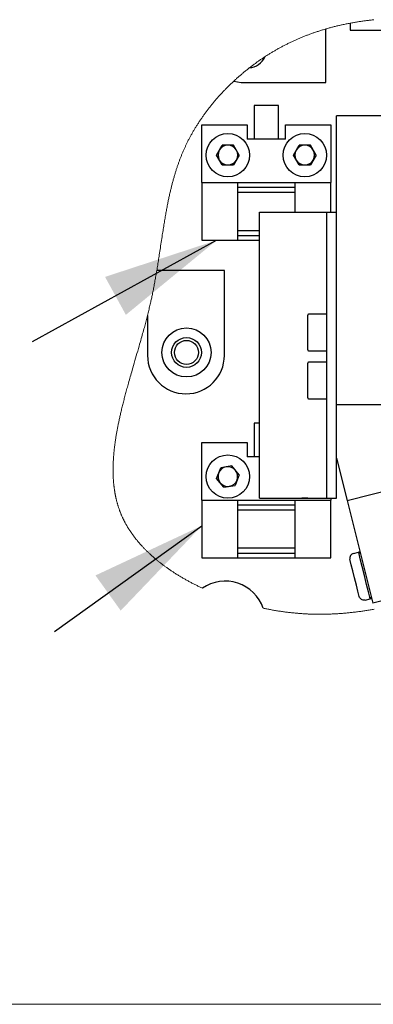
# Model space of a CAD drawing. Header units: millimetres. Extents: x 0 to 376, y -2 to 209.
# Tile 20 of 31: x 219 to 231, y 15 to 50. Entities that reach past the tile are written whole.
import ezdxf

# ---------------------------------------------------------------- set-up
doc = ezdxf.new("R2010")
doc.units = ezdxf.units.MM
doc.layers.add('SLD-0', color=7, linetype='Continuous')

msp = doc.modelspace()

# ---------------------------------------------------------------- linework, layer by layer
at = {"color": 7, "linetype": 'Continuous', "lineweight": 25}
for p, q in [((229.2377, 47.3463), (229.2377, 49.1994)), ((230.0711, 49.3971), (230.0711, 49.1613)), ((230.0711, 49.1613), (232.071, 49.1613)), ((226.0408, 47.3881), (226.3044, 47.3463)), ((226.3044, 47.3463), (229.2377, 47.3463)), ((226.7544, 46.5446), (226.7544, 45.3779)), ((227.5877, 46.5446), (226.7544, 46.5446)), ((227.5877, 45.3779), (227.5877, 46.5446)), ((229.6044, 36.1857), (229.6044, 46.1857)), ((231.6069, 46.1857), (229.6044, 46.1857)), ((224.9377, 45.8779), (226.5044, 45.8779)), ((224.9377, 43.8779), (224.9377, 45.8779)), ((226.5044, 45.8779), (226.5044, 45.3779)), ((227.8377, 45.8779), (229.4044, 45.8779)), ((227.8377, 45.3779), (227.8377, 45.8779)), ((229.4044, 45.8779), (229.4044, 43.8779)), ((227.8377, 45.3779), (226.5044, 45.3779)), ((225.4442, 44.8279), (225.6409, 45.1688)), ((226.0345, 45.1688), (225.6409, 45.1688)), ((226.2313, 44.8279), (226.0345, 45.1688)), ((228.1108, 44.8279), (228.3076, 45.1688)), ((228.7012, 45.1688), (228.3076, 45.1688)), ((228.8979, 44.8279), (228.7012, 45.1688)), ((225.6409, 44.4871), (225.4442, 44.8279)), ((226.2313, 44.8279), (226.0345, 44.4871)), ((228.3076, 44.4871), (228.1108, 44.8279)), ((228.8979, 44.8279), (228.7012, 44.4871)), ((225.6409, 44.4871), (226.0345, 44.4871)), ((228.3076, 44.4871), (228.7012, 44.4871)), ((224.9377, 43.8779), (226.171, 43.8779)), ((224.9377, 43.8779), (224.9377, 41.8779)), ((226.171, 43.8779), (226.171, 41.8779)), ((226.171, 43.8779), (228.1711, 43.8779)), ((228.1711, 43.7113), (226.171, 43.7113)), ((228.1711, 43.8779), (229.4044, 43.8779)), ((228.1711, 42.8523), (228.1711, 43.8779)), ((229.4044, 42.8523), (229.4044, 43.8779)), ((226.171, 43.5446), (228.1711, 43.5446)), ((226.9377, 32.9523), (226.9377, 42.8523)), ((226.9377, 42.8523), (227.6044, 42.8523)), ((227.6044, 42.8523), (228.9377, 42.8523)), ((228.9377, 42.8523), (229.271, 42.8523)), ((229.271, 42.8523), (229.6044, 42.8523)), ((229.271, 32.9523), (229.271, 42.8523)), ((226.9377, 42.2113), (226.171, 42.2113)), ((226.171, 42.0446), (226.9377, 42.0446)), ((224.9377, 41.8779), (226.171, 41.8779)), ((226.171, 41.8779), (226.9377, 41.8779)), ((225.7193, 40.8279), (223.3746, 40.8279)), ((225.7193, 37.8946), (225.7193, 40.8279)), ((223.0526, 39.275), (223.0526, 37.8946)), ((228.6044, 38.7461), (228.6044, 39.2857)), ((229.271, 39.319), (228.6377, 39.319)), ((228.6044, 38.0857), (228.6044, 38.7461)), ((228.6377, 38.0523), (229.271, 38.0523)), ((228.6044, 37.0722), (228.6044, 37.619)), ((229.271, 37.6523), (228.6377, 37.6523)), ((228.6044, 36.419), (228.6044, 37.0722)), ((228.6377, 36.3857), (229.271, 36.3857)), ((229.6044, 34.3391), (229.6044, 36.1857)), ((243.23, 36.1857), (229.6044, 36.1857)), ((229.9714, 32.871), (243.23, 36.1857)), ((226.7544, 35.5446), (226.7544, 34.3779)), ((226.9377, 35.5446), (226.7544, 35.5446)), ((224.9377, 34.8779), (226.5044, 34.8779)), ((224.9377, 32.8779), (224.9377, 34.8779)), ((226.5044, 34.8779), (226.5044, 34.3779)), ((226.9377, 34.3779), (226.5044, 34.3779)), ((229.6044, 32.9523), (229.6044, 34.3391)), ((229.6044, 34.3391), (229.9714, 32.871)), ((225.4491, 33.6322), (225.5894, 33.9999)), ((225.978, 34.0623), (225.5894, 33.9999)), ((226.2263, 33.757), (225.978, 34.0623)), ((225.6975, 33.3269), (225.4491, 33.6322)), ((226.2263, 33.757), (226.086, 33.3893)), ((225.6975, 33.3269), (226.086, 33.3893)), ((224.9377, 32.8779), (226.171, 32.8779)), ((224.9377, 32.8779), (224.9377, 30.8779)), ((226.171, 32.8779), (226.171, 30.8779)), ((226.171, 32.8779), (228.1711, 32.8779)), ((226.9377, 32.9523), (227.6044, 32.9523)), ((227.6044, 32.9523), (228.9377, 32.9523)), ((228.1711, 30.8779), (228.1711, 32.8779)), ((228.1711, 32.8779), (229.4044, 32.8779)), ((228.9377, 32.9523), (229.271, 32.9523)), ((229.271, 32.9523), (229.6044, 32.9523)), ((229.4044, 32.9523), (229.4044, 32.8779)), ((229.4044, 30.8779), (229.4044, 32.8779)), ((229.9714, 32.871), (230.8607, 29.3138)), ((245.4128, 32.9518), (230.8607, 29.3138)), ((228.1711, 32.7113), (226.171, 32.7113)), ((226.171, 32.5446), (228.1711, 32.5446)), ((228.1711, 31.2113), (226.171, 31.2113)), ((226.171, 31.0446), (228.1711, 31.0446)), ((230.1897, 31.0358), (230.3675, 31.0803)), ((230.3675, 31.0803), (230.4041, 31.0894)), ((230.4282, 31.0439), (230.3675, 31.0803)), ((230.4133, 31.0528), (230.4041, 31.0894)), ((230.419, 31.0805), (230.4041, 31.0894)), ((224.9377, 30.8779), (226.171, 30.8779)), ((226.171, 30.8779), (228.1711, 30.8779)), ((228.1711, 30.8779), (229.4044, 30.8779)), ((230.5939, 29.4189), (230.7718, 29.4634)), ((230.8081, 29.524), (230.7718, 29.4634)), ((230.7718, 29.4634), (230.8084, 29.4725)), ((230.8084, 29.4725), (230.7992, 29.5091)), ((230.8173, 29.4874), (230.8084, 29.4725))]:
    msp.add_line(p, q, dxfattribs=at)
at = {"color": 7, "linetype": 'Continuous', "lineweight": 18, "flags": 128}
for points in [[(230.9009, 49.5184), (230.8685, 49.5149), (230.8361, 49.5113), (230.8038, 49.5076), (230.7715, 49.5039), (230.7392, 49.5), (230.7069, 49.4961), (230.6753, 49.4921), (230.6436, 49.4881), (230.612, 49.4839), (230.5804, 49.4796), (230.5483, 49.4752), (230.5161, 49.4707), (230.4841, 49.4661), (230.452, 49.4613), (230.4199, 49.4565), (230.3885, 49.4517), (230.3571, 49.4468), (230.3257, 49.4417), (230.2943, 49.4366), (230.2623, 49.4313), (230.2304, 49.4258), (230.1985, 49.4203), (230.1666, 49.4147), (230.1347, 49.4089), (230.1029, 49.4031), (230.0711, 49.3971), (230.0371, 49.3906), (230.0032, 49.3841), (229.9694, 49.3773), (229.9355, 49.3705), (229.9018, 49.3636), (229.868, 49.3565), (229.8343, 49.3493), (229.8034, 49.3426), (229.7725, 49.3358), (229.7417, 49.3289), (229.7109, 49.3218), (229.6802, 49.3147), (229.6494, 49.3075), (229.6187, 49.3001), (229.5881, 49.2927), (229.5574, 49.2852), (229.5268, 49.2775), (229.4962, 49.2697), (229.4657, 49.2619), (229.4369, 49.2543), (229.4082, 49.2467), (229.3795, 49.239), (229.3508, 49.2312), (229.3221, 49.2233), (229.294, 49.2154), (229.2658, 49.2074), (229.2377, 49.1994), (229.2065, 49.1903), (229.1753, 49.1811), (229.1442, 49.1718), (229.1131, 49.1624), (229.0821, 49.1528), (229.0511, 49.1431), (229.0201, 49.1333), (228.9917, 49.1243), (228.9634, 49.1151), (228.9351, 49.1058), (228.9068, 49.0964), (228.8786, 49.0869), (228.8504, 49.0773), (228.8222, 49.0676), (228.794, 49.0578), (228.7659, 49.0479), (228.7379, 49.0379), (228.7098, 49.0277), (228.6818, 49.0175), (228.6554, 49.0078), (228.6291, 48.9979), (228.6028, 48.988), (228.5765, 48.978), (228.5502, 48.9679), (228.5224, 48.957), (228.4946, 48.9461), (228.4669, 48.935), (228.4392, 48.9239), (228.4115, 48.9126), (228.3839, 48.9012), (228.3579, 48.8904), (228.3319, 48.8795), (228.3059, 48.8685), (228.28, 48.8574), (228.2541, 48.8461), (228.2282, 48.8348), (228.2024, 48.8234), (228.1766, 48.8119), (228.1508, 48.8003), (228.1251, 48.7886), (228.0998, 48.777), (228.0746, 48.7653), (228.0495, 48.7535), (228.0243, 48.7416), (227.9972, 48.7286), (227.9701, 48.7156), (227.9431, 48.7024), (227.9161, 48.6891), (227.8891, 48.6757), (227.8622, 48.6622), (227.8369, 48.6493), (227.8116, 48.6364), (227.7863, 48.6233), (227.761, 48.6101), (227.7358, 48.5969), (227.7107, 48.5835), (227.6855, 48.57), (227.6604, 48.5564), (227.6354, 48.5427), (227.6104, 48.5289), (227.5858, 48.5153), (227.5613, 48.5016), (227.5369, 48.4877), (227.5124, 48.4738), (227.4876, 48.4595), (227.4628, 48.4451), (227.4381, 48.4306), (227.4134, 48.416), (227.3887, 48.4013), (227.3645, 48.3868), (227.3404, 48.3722), (227.3163, 48.3575), (227.2922, 48.3427), (227.2677, 48.3275), (227.2433, 48.3122), (227.2189, 48.2968), (227.1945, 48.2813), (227.1702, 48.2657), (227.1459, 48.25), (227.1217, 48.2342), (227.0968, 48.2179), (227.0719, 48.2014), (227.0471, 48.1848), (227.0223, 48.1682), (226.9976, 48.1514), (226.973, 48.1346), (226.9484, 48.1176), (226.9259, 48.102), (226.9034, 48.0863), (226.881, 48.0705), (226.8587, 48.0546), (226.8364, 48.0387), (226.8141, 48.0226), (226.7919, 48.0065), (226.7697, 47.9903), (226.7476, 47.9741), (226.7255, 47.9577), (226.7035, 47.9413), (226.6816, 47.9248), (226.6558, 47.9052), (226.63, 47.8856), (226.6044, 47.8658), (226.5788, 47.846), (226.5538, 47.8265), (226.529, 47.8069), (226.5042, 47.7872), (226.4795, 47.7674), (226.4549, 47.7475), (226.4304, 47.7275), (226.4059, 47.7074), (226.3835, 47.689), (226.3612, 47.6704), (226.339, 47.6517), (226.3168, 47.633), (226.2947, 47.6142), (226.2727, 47.5953), (226.2507, 47.5763), (226.2288, 47.5573), (226.207, 47.5382), (226.1852, 47.519), (226.1635, 47.4997), (226.1419, 47.4803), (226.1215, 47.462), (226.1012, 47.4436), (226.081, 47.4252), (226.0609, 47.4067), (226.0408, 47.3881), (226.0186, 47.3674), (225.9965, 47.3467), (225.9745, 47.3258), (225.9525, 47.3049), (225.9307, 47.2839), (225.9089, 47.2628), (225.8872, 47.2417), (225.8673, 47.2222), (225.8476, 47.2027), (225.8279, 47.1831), (225.8083, 47.1635), (225.7887, 47.1438), (225.7693, 47.124), (225.7489, 47.1031), (225.7286, 47.0823), (225.7084, 47.0613), (225.6883, 47.0403), (225.6683, 47.0192), (225.6483, 46.998), (225.6284, 46.9768), (225.6087, 46.9555), (225.588, 46.9331), (225.5675, 46.9106), (225.547, 46.8881), (225.5266, 46.8655), (225.5064, 46.8429), (225.4862, 46.8201), (225.4661, 46.7973), (225.4461, 46.7745), (225.4262, 46.7515), (225.4065, 46.7285), (225.3868, 46.7054), (225.3672, 46.6823), (225.3488, 46.6604), (225.3305, 46.6385), (225.3123, 46.6165), (225.2942, 46.5944), (225.2761, 46.5723), (225.2571, 46.5488), (225.2382, 46.5252), (225.2194, 46.5016), (225.2007, 46.4779), (225.182, 46.4541), (225.1635, 46.4303), (225.1462, 46.4078), (225.1289, 46.3852), (225.1118, 46.3626), (225.0947, 46.3399), (225.0777, 46.3172), (225.0608, 46.2944), (225.0441, 46.2716), (225.0274, 46.2487), (225.0108, 46.2258), (224.9943, 46.2028), (224.9782, 46.1802), (224.9622, 46.1575), (224.9463, 46.1348), (224.9305, 46.112), (224.9135, 46.0874), (224.8967, 46.0627), (224.8799, 46.0379), (224.8633, 46.0131), (224.8468, 45.9883), (224.8304, 45.9634), (224.8151, 45.9399), (224.7998, 45.9163), (224.7847, 45.8927), (224.7696, 45.869), (224.7547, 45.8453), (224.7399, 45.8216), (224.7252, 45.7978), (224.7106, 45.774), (224.6961, 45.7501), (224.6817, 45.7262), (224.6676, 45.7026), (224.6537, 45.6791), (224.6399, 45.6555), (224.6262, 45.6318), (224.6123, 45.6077), (224.5986, 45.5835), (224.5849, 45.5593), (224.5714, 45.5351), (224.558, 45.5108), (224.5449, 45.487), (224.532, 45.463), (224.5192, 45.4391), (224.5064, 45.4151), (224.4936, 45.3906), (224.4808, 45.3661), (224.4681, 45.3415), (224.4556, 45.3169), (224.4432, 45.2922), (224.4309, 45.2675), (224.4187, 45.2428), (224.4078, 45.2204), (224.397, 45.1979), (224.3862, 45.1754), (224.3756, 45.1529), (224.365, 45.1303), (224.3546, 45.1077), (224.3442, 45.0851), (224.3329, 45.0602), (224.3218, 45.0353), (224.3107, 45.0103), (224.2998, 44.9853), (224.2889, 44.9603), (224.2782, 44.9352), (224.2676, 44.9101), (224.2571, 44.885), (224.2467, 44.8598), (224.2364, 44.8346), (224.2264, 44.8099), (224.2165, 44.7851), (224.2066, 44.7602), (224.1969, 44.7354), (224.1872, 44.71), (224.1775, 44.6847), (224.1679, 44.6593), (224.1584, 44.6338), (224.149, 44.6084), (224.1399, 44.5833), (224.1309, 44.5583), (224.1219, 44.5332), (224.1131, 44.508), (224.1041, 44.4824), (224.0953, 44.4567), (224.0865, 44.4309), (224.0779, 44.4052), (224.0693, 44.3794), (224.0608, 44.3536), (224.0524, 44.3277), (224.0432, 44.2989), (224.034, 44.2701), (224.025, 44.2412), (224.0161, 44.2122), (224.0072, 44.1833), (223.9985, 44.1543), (223.9899, 44.1252), (223.9814, 44.0962), (223.9725, 44.0657), (223.9638, 44.0351), (223.9552, 44.0046), (223.9467, 43.974), (223.9383, 43.9433), (223.93, 43.9126), (223.9218, 43.8819), (223.9136, 43.8512), (223.9056, 43.8204), (223.8977, 43.7895), (223.8899, 43.7586), (223.8821, 43.7277), (223.8749, 43.6986), (223.8678, 43.6693), (223.8607, 43.6401), (223.8537, 43.6108), (223.8468, 43.5815), (223.8382, 43.5444), (223.8297, 43.5073), (223.8213, 43.4701), (223.813, 43.4328), (223.8048, 43.3955), (223.7967, 43.3582), (223.7887, 43.3208), (223.7815, 43.2865), (223.7743, 43.2521), (223.7673, 43.2177), (223.7603, 43.1832), (223.7534, 43.1487), (223.7465, 43.1142), (223.7384, 43.0727), (223.7304, 43.0312), (223.7225, 42.9896), (223.7147, 42.9479), (223.707, 42.9062), (223.6995, 42.8651), (223.692, 42.8241), (223.6847, 42.7829), (223.6774, 42.7417), (223.6693, 42.6948), (223.6612, 42.6479), (223.6532, 42.6009), (223.6452, 42.5538), (223.6374, 42.5067), (223.6296, 42.4594), (223.6219, 42.4122), (223.6142, 42.3648), (223.6063, 42.3151), (223.5984, 42.2654), (223.5905, 42.2156), (223.5827, 42.1657), (223.5749, 42.1157), (223.5672, 42.0657), (223.5574, 42.002), (223.5476, 41.9381), (223.5378, 41.8741), (223.5281, 41.81), (223.5184, 41.7458), (223.5086, 41.6815), (223.4994, 41.6208), (223.4902, 41.56), (223.4809, 41.4991), (223.4716, 41.4381), (223.4622, 41.377), (223.4544, 41.3261), (223.4464, 41.275), (223.4385, 41.224), (223.4305, 41.1728), (223.4224, 41.1216), (223.4142, 41.0704), (223.4064, 41.022), (223.3986, 40.9735), (223.3907, 40.9251), (223.3827, 40.8765), (223.3746, 40.8279), (223.3671, 40.7831), (223.3595, 40.7382), (223.3518, 40.6933), (223.344, 40.6483), (223.3361, 40.6033), (223.3282, 40.5583), (223.3206, 40.5158), (223.3129, 40.4732), (223.3051, 40.4306), (223.2972, 40.388), (223.2892, 40.3454), (223.2811, 40.3027), (223.273, 40.26), (223.2647, 40.2172), (223.2563, 40.1745), (223.2477, 40.1317), (223.2393, 40.0896), (223.2307, 40.0475), (223.222, 40.0053), (223.2131, 39.9632), (223.2055, 39.9274), (223.1979, 39.8916), (223.1901, 39.8557), (223.1822, 39.8199), (223.1742, 39.784), (223.1662, 39.7481), (223.1566, 39.7057), (223.1468, 39.6634), (223.137, 39.621), (223.127, 39.5786), (223.1167, 39.5352), (223.1063, 39.4919), (223.0958, 39.4486), (223.0852, 39.4052), (223.0744, 39.3618), (223.0636, 39.3184), (223.0526, 39.275), (223.0409, 39.2289), (223.0291, 39.1828), (223.0172, 39.1367), (223.0052, 39.0906), (222.9931, 39.0445), (222.9811, 38.9992), (222.969, 38.9538), (222.9568, 38.9085), (222.9446, 38.8631), (222.9299, 38.8091), (222.9151, 38.7551), (222.9002, 38.701), (222.8853, 38.647), (222.8702, 38.5929), (222.8551, 38.5389), (222.8368, 38.474), (222.8184, 38.4091), (222.8, 38.3442), (222.7814, 38.2793), (222.7628, 38.2144), (222.7384, 38.1295), (222.7138, 38.0445), (222.6892, 37.9596), (222.6652, 37.8769), (222.6412, 37.7943), (222.6172, 37.7117), (222.5932, 37.6292), (222.5692, 37.5467), (222.5453, 37.4642), (222.5215, 37.3819), (222.5052, 37.3253), (222.489, 37.2687), (222.4728, 37.2122), (222.4567, 37.1557), (222.4406, 37.0993), (222.4246, 37.0429), (222.4088, 36.9866), (222.393, 36.9303), (222.3802, 36.8845), (222.3675, 36.8387), (222.3548, 36.793), (222.3423, 36.7473), (222.3298, 36.7016), (222.3174, 36.656), (222.3051, 36.6104), (222.2939, 36.5686), (222.2828, 36.5269), (222.2717, 36.4852), (222.2608, 36.4436), (222.2499, 36.4019), (222.2391, 36.3604), (222.2284, 36.3188), (222.2178, 36.2773), (222.2073, 36.2359), (222.1969, 36.1945), (222.1867, 36.1531), (222.1765, 36.1118), (222.167, 36.0729), (222.1576, 36.034), (222.1483, 35.9951), (222.1391, 35.9563), (222.13, 35.9176), (222.1218, 35.8824), (222.1137, 35.8472), (222.1058, 35.8121), (222.0979, 35.777), (222.0901, 35.7419), (222.0824, 35.7069), (222.0748, 35.6719), (222.0679, 35.6399), (222.0611, 35.6079), (222.0544, 35.5759), (222.0478, 35.544), (222.0413, 35.5121), (222.0349, 35.4803), (222.0285, 35.4484), (222.0223, 35.4167), (222.0162, 35.3849), (222.0101, 35.3532), (222.0042, 35.3215), (221.9983, 35.2899), (221.9929, 35.2601), (221.9876, 35.2303), (221.9823, 35.2005), (221.9772, 35.1708), (221.9721, 35.1412), (221.9667, 35.1089), (221.9615, 35.0767), (221.9563, 35.0445), (221.9513, 35.0123), (221.9463, 34.9802), (221.9415, 34.9482), (221.9369, 34.9162), (221.9327, 34.8868), (221.9286, 34.8576), (221.9246, 34.8283), (221.9207, 34.7991), (221.917, 34.77), (221.9133, 34.7409), (221.9098, 34.7118), (221.9064, 34.6828), (221.903, 34.6538), (221.8998, 34.6248), (221.8968, 34.5959), (221.8938, 34.567), (221.8911, 34.5398), (221.8885, 34.5127), (221.886, 34.4855), (221.8836, 34.4585), (221.8813, 34.4314), (221.8794, 34.4069), (221.8775, 34.3824), (221.8757, 34.3579), (221.874, 34.3334), (221.8724, 34.309), (221.8709, 34.2846), (221.8694, 34.2603), (221.868, 34.2335), (221.8667, 34.2068), (221.8654, 34.1801), (221.8643, 34.1535), (221.8633, 34.1269), (221.8625, 34.1004), (221.8617, 34.0738), (221.8611, 34.0474), (221.8606, 34.021), (221.8602, 33.9946), (221.8599, 33.9687), (221.8598, 33.9429), (221.8598, 33.9171), (221.8599, 33.8913), (221.8601, 33.8676), (221.8604, 33.8438), (221.8608, 33.8201), (221.8613, 33.7964), (221.8619, 33.7728), (221.8627, 33.7491), (221.8635, 33.7256), (221.8644, 33.704), (221.8654, 33.6825), (221.8664, 33.661), (221.8676, 33.6395), (221.8688, 33.618), (221.8702, 33.5966), (221.8716, 33.5752), (221.8731, 33.5539), (221.8748, 33.5326), (221.8765, 33.5113), (221.8783, 33.4901), (221.8802, 33.4688), (221.8821, 33.4489), (221.8841, 33.4289), (221.8862, 33.409), (221.8884, 33.3891), (221.8906, 33.3693), (221.8931, 33.3483), (221.8957, 33.3273), (221.8984, 33.3063), (221.9012, 33.2854), (221.9041, 33.2645), (221.9071, 33.2437), (221.9101, 33.2241), (221.9131, 33.2045), (221.9162, 33.1849), (221.9194, 33.1654), (221.9227, 33.1459), (221.9261, 33.1264), (221.9296, 33.107), (221.9332, 33.0876), (221.9369, 33.0682), (221.9407, 33.0489), (221.9445, 33.0299), (221.9484, 33.011), (221.9524, 32.9921), (221.9565, 32.9732), (221.9608, 32.9538), (221.9652, 32.9345), (221.9697, 32.9151), (221.9744, 32.8958), (221.9791, 32.8765), (221.9839, 32.8573), (221.9889, 32.8381), (221.9939, 32.8189), (221.9993, 32.7989), (222.0048, 32.7789), (222.0104, 32.7589), (222.0162, 32.739), (222.022, 32.7191), (222.028, 32.6992), (222.0341, 32.6794), (222.0403, 32.6597), (222.0467, 32.6399), (222.0531, 32.6203), (222.0597, 32.6006), (222.0664, 32.581), (222.0728, 32.5626), (222.0794, 32.5441), (222.086, 32.5258), (222.0928, 32.5074), (222.0996, 32.4891), (222.106, 32.4725), (222.1124, 32.4559), (222.1189, 32.4394), (222.1255, 32.4229), (222.1322, 32.4064), (222.139, 32.3899), (222.1459, 32.3735), (222.1536, 32.3555), (222.1614, 32.3375), (222.1693, 32.3195), (222.1774, 32.3016), (222.1855, 32.2837), (222.1938, 32.2659), (222.2021, 32.2481), (222.2106, 32.2303), (222.2192, 32.2126), (222.2279, 32.1949), (222.2366, 32.1776), (222.2454, 32.1603), (222.2542, 32.143), (222.2632, 32.1258), (222.273, 32.1072), (222.283, 32.0887), (222.2931, 32.0702), (222.3032, 32.0518), (222.3136, 32.0334), (222.324, 32.0151), (222.3339, 31.9978), (222.344, 31.9806), (222.3542, 31.9635), (222.3644, 31.9463), (222.3748, 31.9292), (222.3853, 31.9122), (222.3959, 31.8952), (222.4066, 31.8782), (222.4173, 31.8613), (222.4282, 31.8444), (222.4391, 31.8278), (222.45, 31.8113), (222.461, 31.7949), (222.4721, 31.7784), (222.4835, 31.7617), (222.495, 31.7451), (222.5066, 31.7285), (222.5183, 31.7119), (222.5301, 31.6954), (222.5418, 31.6792), (222.5536, 31.663), (222.5655, 31.6469), (222.5774, 31.6308), (222.5898, 31.6145), (222.6022, 31.5981), (222.6147, 31.5819), (222.6273, 31.5656), (222.64, 31.5494), (222.6529, 31.5333), (222.6658, 31.5171), (222.6788, 31.501), (222.692, 31.4849), (222.7052, 31.4688), (222.7186, 31.4528), (222.732, 31.4368), (222.7456, 31.4209), (222.7592, 31.405), (222.7743, 31.3876), (222.7895, 31.3702), (222.8048, 31.3529), (222.8203, 31.3356), (222.8358, 31.3184), (222.8515, 31.3012), (222.8673, 31.2841), (222.8832, 31.267), (222.8991, 31.25), (222.9152, 31.2331), (222.9312, 31.2165), (222.9472, 31.1999), (222.9633, 31.1834), (222.9795, 31.167), (222.9962, 31.1503), (223.0129, 31.1336), (223.0297, 31.117), (223.0467, 31.1005), (223.0637, 31.084), (223.0805, 31.0679), (223.0975, 31.0518), (223.1145, 31.0358), (223.1316, 31.0198), (223.1492, 31.0035), (223.1669, 30.9873), (223.1847, 30.9712), (223.2026, 30.9551), (223.2206, 30.9391), (223.2386, 30.9231), (223.2568, 30.9072), (223.2751, 30.8913), (223.2934, 30.8756), (223.3118, 30.8598), (223.3303, 30.8442), (223.349, 30.8286), (223.3673, 30.8133), (223.3858, 30.7981), (223.4044, 30.7829), (223.423, 30.7678), (223.4421, 30.7524), (223.4613, 30.7371), (223.4806, 30.7218), (223.5, 30.7066), (223.5195, 30.6915), (223.5391, 30.6764), (223.5587, 30.6613), (223.5785, 30.6464), (223.5983, 30.6315), (223.6182, 30.6166), (223.6383, 30.6018), (223.6583, 30.587), (223.6785, 30.5724), (223.6988, 30.5577), (223.7212, 30.5417), (223.7437, 30.5257), (223.7663, 30.5099), (223.789, 30.494), (223.8118, 30.4783), (223.8325, 30.4641), (223.8534, 30.4499), (223.8743, 30.4358), (223.8953, 30.4217), (223.9164, 30.4078), (223.9371, 30.3941), (223.958, 30.3804), (223.9789, 30.3669), (223.9999, 30.3534), (224.025, 30.3373), (224.0502, 30.3214), (224.0755, 30.3056), (224.1009, 30.2898), (224.1264, 30.2741), (224.152, 30.2585), (224.1777, 30.243), (224.2035, 30.2275), (224.2294, 30.2122), (224.2554, 30.1969), (224.2815, 30.1817), (224.3077, 30.1666), (224.3325, 30.1524), (224.3573, 30.1383), (224.3822, 30.1243), (224.4073, 30.1103), (224.4324, 30.0964), (224.4591, 30.0818), (224.4859, 30.0672), (224.5127, 30.0527), (224.5397, 30.0384), (224.5667, 30.0241), (224.5939, 30.0098), (224.6195, 29.9965), (224.6453, 29.9832), (224.6711, 29.9701), (224.697, 29.957), (224.7229, 29.9439), (224.7489, 29.931), (224.775, 29.9181), (224.8012, 29.9053), (224.8274, 29.8926), (224.8537, 29.8799), (224.8796, 29.8676), (224.9056, 29.8553), (224.9316, 29.8431), (224.9577, 29.831)], [(227.0629, 29.1382), (227.0945, 29.1316), (227.1261, 29.1251), (227.1577, 29.1187), (227.1894, 29.1124), (227.221, 29.1062), (227.2527, 29.1001), (227.2843, 29.0941), (227.3191, 29.0876), (227.354, 29.0812), (227.3888, 29.075), (227.4236, 29.0689), (227.4585, 29.0629), (227.4933, 29.0571), (227.5281, 29.0514), (227.5629, 29.0458), (227.5978, 29.0403), (227.6326, 29.035), (227.6668, 29.0298), (227.7009, 29.0248), (227.7351, 29.02), (227.7692, 29.0152), (227.804, 29.0105), (227.8387, 29.0059), (227.8735, 29.0015), (227.9082, 28.9971), (227.9429, 28.9929), (227.9769, 28.9889), (228.011, 28.9851), (228.045, 28.9813), (228.079, 28.9777), (228.1093, 28.9746), (228.1396, 28.9716), (228.1699, 28.9686), (228.2002, 28.9658), (228.2304, 28.9631), (228.2607, 28.9605), (228.2909, 28.958), (228.321, 28.9555), (228.3497, 28.9533), (228.3783, 28.9512), (228.4069, 28.9492), (228.4355, 28.9473), (228.4641, 28.9454), (228.4926, 28.9437), (228.5195, 28.9421), (228.5463, 28.9407), (228.5732, 28.9393), (228.6, 28.938), (228.6267, 28.9367), (228.6566, 28.9355), (228.6864, 28.9343), (228.7162, 28.9332), (228.746, 28.9322), (228.7757, 28.9314), (228.8054, 28.9306), (228.8351, 28.9299), (228.8647, 28.9293), (228.8986, 28.9288), (228.9324, 28.9283), (228.9661, 28.928), (228.9999, 28.9279), (229.0336, 28.9278), (229.0672, 28.9279), (229.1008, 28.9281), (229.1316, 28.9283), (229.1624, 28.9287), (229.1931, 28.9292), (229.2238, 28.9298), (229.2544, 28.9304), (229.285, 28.9312), (229.3184, 28.9322), (229.3516, 28.9332), (229.3849, 28.9344), (229.4181, 28.9357), (229.4512, 28.9371), (229.4838, 28.9386), (229.5163, 28.9402), (229.5487, 28.9419), (229.5812, 28.9437), (229.6142, 28.9456), (229.6473, 28.9477), (229.6803, 28.9498), (229.7132, 28.9521), (229.7462, 28.9545), (229.7791, 28.9569), (229.8119, 28.9595), (229.8448, 28.9622), (229.8776, 28.9649), (229.9103, 28.9678), (229.9431, 28.9708), (229.9758, 28.9739), (230.0085, 28.977), (230.0411, 28.9803), (230.077, 28.984), (230.1128, 28.9878), (230.1486, 28.9917), (230.1844, 28.9958), (230.2201, 28.9999), (230.2579, 29.0045), (230.2958, 29.0091), (230.3335, 29.0139), (230.3713, 29.0188), (230.409, 29.0238), (230.4466, 29.0289), (230.4821, 29.0339), (230.5175, 29.0389), (230.5529, 29.044), (230.5883, 29.0493), (230.6236, 29.0546), (230.6589, 29.0601), (230.6942, 29.0656), (230.7294, 29.0712), (230.7646, 29.0769), (230.7998, 29.0827), (230.8343, 29.0885), (230.8688, 29.0944), (230.9033, 29.1004)]]:
    msp.add_lwpolyline(points, dxfattribs=at)
at = {"color": 7, "linetype": 'Continuous', "lineweight": 25, "flags": 128}
for points in [[(228.6117, 32.9523), (228.4252, 32.9488), (228.3971, 32.9523)], [(230.7718, 29.4634), (230.7564, 29.5249), (230.7126, 29.7002), (230.647, 29.9624), (230.5697, 30.2718), (230.4923, 30.5812), (230.4267, 30.8435), (230.3829, 31.0187), (230.3675, 31.0803)], [(230.3918, 29.5402), (230.3795, 29.5894), (230.3444, 29.7296), (230.292, 29.9394), (230.2301, 30.1869), (230.1682, 30.4344), (230.1158, 30.6443), (230.0807, 30.7845), (230.0684, 30.8337)]]:
    msp.add_lwpolyline(points, dxfattribs=at)
at = {"color": 7, "linetype": 'Continuous', "lineweight": 25}
for centre, radius in [((225.8377, 44.8279), 0.75), ((228.5044, 44.8279), 0.75), ((224.4044, 37.9946), 0.85), ((224.4044, 37.9946), 0.5167), ((224.4044, 37.9946), 0.4167), ((225.8377, 33.6946), 0.75)]:
    msp.add_circle(centre, radius, dxfattribs=at)
for centre, radius, start, end in [((226.5293, 48.4888), 0.6448, 274.39715, 336.74382), ((225.8377, 44.8279), 0.3408, 90.00069, 149.99956), ((225.8377, 44.8279), 0.3408, 30.00044, 89.99973), ((228.5044, 44.8279), 0.3408, 89.99991, 150.00034), ((228.5044, 44.8279), 0.3408, 30.00044, 89.99973), ((225.8377, 44.8279), 0.3408, 150.00053, 209.99947), ((225.8377, 44.8279), 0.3408, 330.00053, 29.99947), ((228.5044, 44.8279), 0.3408, 150.00053, 209.99947), ((228.5044, 44.8279), 0.3408, 330.00053, 29.99947), ((225.8377, 44.8279), 0.3408, 210.00044, 269.99931), ((225.8377, 44.8279), 0.3408, 270.00027, 329.99956), ((228.5044, 44.8279), 0.3408, 209.99966, 270.00009), ((228.5044, 44.8279), 0.3408, 270.00027, 329.99956), ((228.6377, 39.2857), 0.0333, 90.00481, 179.99946), ((224.386, 37.8946), 1.3333, 180, 0), ((228.6377, 38.0857), 0.0333, 179.99903, 269.99883), ((228.6377, 37.619), 0.0333, 90.00117, 180.00097), ((228.6377, 36.419), 0.0333, 179.99903, 269.99883), ((225.8377, 33.6946), 0.3408, 159.12299, 219.12257), ((225.8377, 33.6946), 0.3408, 99.12188, 159.124), ((225.8377, 33.6946), 0.3408, 39.12373, 99.12269), ((225.8377, 33.6946), 0.3408, 339.12325, 39.12217), ((225.8377, 33.6946), 0.3408, 219.12269, 279.12296), ((225.8377, 33.6946), 0.3408, 279.12287, 339.12301), ((225.7468, 28.6839), 1.3923, 19.04384, 124.52585)]:
    msp.add_arc(centre, radius, start, end, dxfattribs=at)
for points, knots in [([(230.1897, 31.0358), (230.1691, 31.0281), (230.1279, 31.0126), (230.0838, 30.9619), (230.0598, 30.8991), (230.0655, 30.8555), (230.0684, 30.8337)], [0, 0, 0, 0, 0.249996, 0.4999971, 0.7499962, 1, 1, 1, 1]), ([(230.5939, 29.4189), (230.5721, 29.416), (230.5285, 29.4103), (230.4657, 29.4343), (230.415, 29.4784), (230.3995, 29.5196), (230.3918, 29.5402)], [0, 0, 0, 0, 0.2499945, 0.4999971, 0.7499991, 1, 1, 1, 1])]:
    msp.add_open_spline(points, degree=3, knots=knots, dxfattribs=at)
at = {"layer": 'SLD-0'}
for p, q in [((219.0719, 38.3784), (225.45, 41.8779)), ((219.8338, 28.3323), (224.9377, 31.9953))]:
    msp.add_line(p, q, dxfattribs=at)
at = {"layer": 'SLD-0', "lineweight": 18}
msp.add_line((192.3328, 15.42), (274.5923, 15.42), dxfattribs=at)
at = {"layer": 'SLD-0'}
for points in [[(225.45, 41.8779), (221.5824, 40.6114), (222.304, 39.2963)], [(224.9377, 31.9953), (221.2507, 30.2723), (222.1253, 29.0537)]]:
    msp.add_solid(points, dxfattribs=at)

doc.saveas('drawing.dxf')
